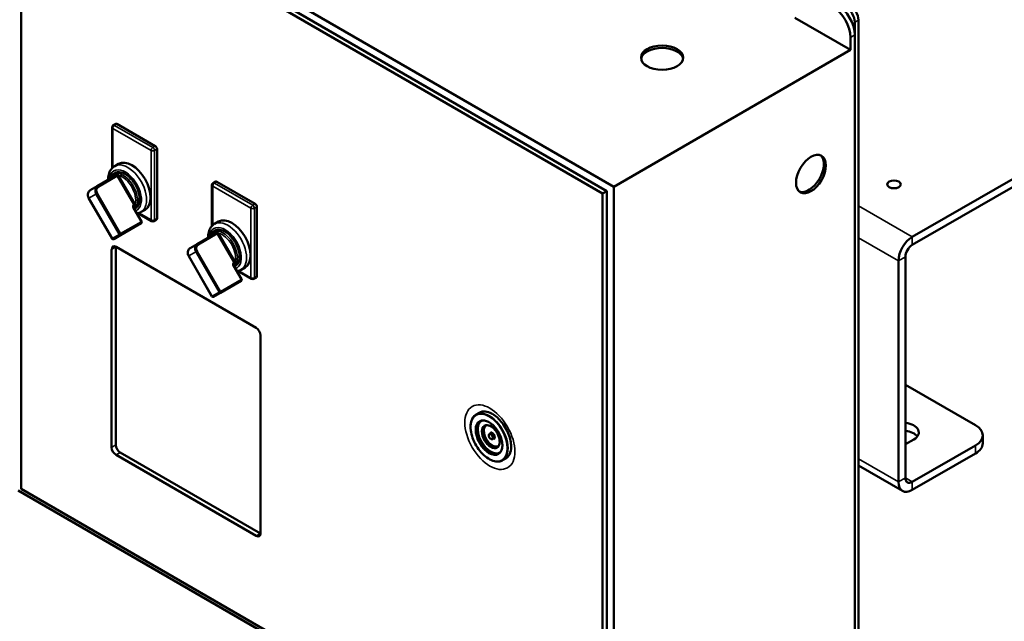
# Model space of a CAD drawing. Header units: inches. Extents: x 1 to 237, y 4 to 150.
# Tile 87 of 209: x 197 to 217, y 44 to 56. Entities that reach past the tile are written whole.
import ezdxf

# ---------------------------------------------------------------- set-up
doc = ezdxf.new("R2010")
doc.units = ezdxf.units.IN
doc.header["$LTSCALE"] = 7
doc.header["$MEASUREMENT"] = 0
doc.layers.add('Visible (ANSI)', color=7, linetype='Continuous', lineweight=50)
doc.layers.add('Visible Narrow (ANSI)', color=7, linetype='Continuous', lineweight=35)

msp = doc.modelspace()

# ---------------------------------------------------------------- linework, layer by layer
at = {"layer": 'Visible (ANSI)'}
for p, q in [((209.017, 52.267), (196.996, 59.207)), ((208.793, 52.133), (197.055, 58.91)), ((197.055, 58.91), (197.055, 46.173)), ((197.14, 58.959), (208.878, 52.182)), ((215.044, 51.256), (227.569, 58.487)), ((215.044, 51.095), (227.569, 58.327)), ((212.673, 55.676), (213.797, 55.027)), ((213.882, 55.586), (213.882, 41.501)), ((213.956, 41.544), (213.956, 55.629)), ((213.797, 55.28), (213.797, 55.027)), ((213.882, 55.329), (213.882, 41.759)), ((213.797, 55.027), (209.017, 52.267)), ((198.889, 53.464), (198.889, 52.641)), ((198.964, 53.537), (198.914, 53.508)), ((198.989, 53.534), (199.762, 53.088)), ((199.798, 53.027), (199.798, 51.627)), ((199.023, 52.73), (198.943, 52.683)), ((198.974, 52.499), (198.589, 52.277)), ((198.963, 52.55), (198.909, 52.519)), ((198.589, 52.277), (198.449, 52.196)), ((200.907, 52.299), (200.907, 51.476)), ((200.982, 52.372), (200.932, 52.343)), ((201.007, 52.369), (201.78, 51.923)), ((208.878, 52.182), (208.793, 52.133)), ((208.793, 39.396), (208.793, 52.133)), ((208.878, 52.182), (208.878, 39.445)), ((209.017, 39.203), (209.017, 52.267)), ((198.889, 51.221), (198.419, 52.034)), ((199.328, 51.875), (199.332, 51.878)), ((199.487, 51.567), (199.326, 51.845)), ((199.371, 51.842), (199.339, 51.824)), ((199.413, 51.733), (199.687, 51.575)), ((199.557, 51.805), (199.477, 51.759)), ((201.815, 51.862), (201.815, 50.462)), ((199.063, 51.293), (199.478, 51.532)), ((199.787, 51.604), (199.737, 51.575)), ((201.041, 51.565), (200.96, 51.519)), ((198.923, 51.212), (199.063, 51.293)), ((200.991, 51.334), (200.607, 51.112)), ((200.98, 51.385), (200.927, 51.354)), ((200.607, 51.112), (200.466, 51.031)), ((198.882, 47.012), (198.882, 51.005)), ((198.967, 51.054), (198.967, 47.061)), ((198.97, 51.056), (201.799, 49.423)), ((200.906, 50.056), (200.437, 50.869)), ((201.345, 50.71), (201.35, 50.713)), ((214.766, 50.774), (214.766, 46.314)), ((214.905, 46.394), (214.905, 50.854)), ((201.505, 50.402), (201.344, 50.681)), ((201.389, 50.678), (201.356, 50.659)), ((201.43, 50.569), (201.704, 50.411)), ((201.575, 50.64), (201.494, 50.594)), ((201.081, 50.128), (201.496, 50.368)), ((201.805, 50.439), (201.754, 50.411)), ((200.94, 50.047), (201.081, 50.128)), ((201.887, 49.27), (201.887, 45.277)), ((216.319, 47.458), (214.905, 48.275)), ((206.302, 47.711), (206.24, 47.675)), ((206.529, 47.297), (206.511, 47.287)), ((206.591, 47.189), (206.574, 47.179)), ((215.074, 47.172), (214.905, 47.074)), ((216.466, 47.254), (216.466, 47.093)), ((199.055, 46.908), (201.884, 45.275)), ((216.319, 47.05), (215.044, 46.314)), ((201.799, 45.226), (198.97, 46.859)), ((206.837, 46.786), (206.774, 46.75)), ((215.044, 46.153), (216.319, 46.889)), ((213.956, 46.648), (214.848, 46.134)), ((196.996, 46.144), (209.017, 39.203)), ((197.055, 46.173), (208.793, 39.396))]:
    msp.add_line(p, q, dxfattribs=at)
for centre, radius, start, end in [((198.939, 53.464), 0.05, 120, 180), ((200.957, 52.299), 0.05, 120, 180), ((199.466, 51.554), 0.025, 300, 30), ((199.712, 51.619), 0.05, 240, 300), ((198.91, 51.233), 0.025, 210, 300), ((201.483, 50.389), 0.025, 300, 30), ((201.729, 50.454), 0.05, 240, 300), ((200.928, 50.069), 0.025, 210, 300)]:
    msp.add_arc(centre, radius, start, end, dxfattribs=at)
for centre, major_axis, start_param, end_param in [((213.443, 55.484), (0.25, -0.433), 0.785398, 2.356194), ((213.528, 55.533), (0.25, -0.433), 0.785398, 2.356194), ((213.706, 55.688), (0.125, -0.217), 0.785398, 2.356194), ((213.78, 55.731), (-0.125, 0.217), 3.926991, 5.497787), ((209.993, 54.823), (-0.426, 0), 3.241233, 6.183545), ((198.989, 53.493), (-0.025, 0.0433), 5.497787, 6.283185), ((199.762, 53.047), (0.025, -0.0433), 0.785398, 2.356194), ((212.956, 52.549), (0.213, 0.369), 3.241233, 6.183545), ((199.29, 52.267), (-0.267, 0.462), 3.141593, 6.283185), ((199.157, 52.19), (-0.205, 0.354), 3.092141, 6.332637), ((201.007, 52.328), (-0.025, 0.0433), 5.497787, 6.283185), ((201.78, 51.882), (0.025, -0.0433), 0.785398, 2.356194), ((199.762, 51.648), (0.025, -0.0433), 0, 0.785398), ((201.308, 51.103), (-0.267, 0.462), 3.141593, 6.283185), ((201.174, 51.026), (-0.205, 0.354), 3.092141, 6.332637), ((215.044, 50.935), (-0.197, -0.341), 3.926991, 5.497787), ((215.044, 50.935), (0.098, 0.17), 0.785398, 2.356194), ((198.97, 50.954), (-0.062, 0.108), 5.497787, 7.068583), ((199.055, 51.003), (-0.063, 0.108), 0.746158, 0.785398), ((201.78, 50.483), (0.025, -0.0433), 0, 0.785398), ((201.799, 49.321), (-0.063, 0.108), 3.926991, 5.497787), ((206.569, 47.248), (-0.267, 0.463), 5.522938, 6.283185), ((214.83, 47.312), (0.345, 0), 5.497787, 7.633193), ((214.83, 47.152), (-0.345, 0), 3.55689, 4.491601), ((215.966, 47.254), (0.5, 0), 5.497787, 7.068583), ((198.97, 46.961), (0.063, -0.108), 3.926991, 5.497787), ((199.055, 47.01), (-0.062, 0.108), 0.785398, 2.356194), ((206.569, 47.248), (0.267, -0.463), 0, 0.760248), ((215.966, 47.093), (0.5, 0), 5.497787, 6.283185), ((215.044, 46.474), (-0.197, -0.341), 5.497787, 7.068583), ((215.044, 46.474), (-0.098, -0.17), 5.497787, 7.068583), ((201.799, 45.328), (0.062, -0.108), 5.497787, 7.068583), ((201.884, 45.377), (-0.062, 0.108), 2.356194, 2.395435)]:
    msp.add_ellipse(centre, major_axis=major_axis, ratio=0.57735, start_param=start_param, end_param=end_param, dxfattribs=at)
for centre, major_axis in [((209.993, 54.872), (-0.426, 0)), ((212.998, 52.524), (0.213, 0.369)), ((214.674, 52.316), (0.138, 0))]:
    msp.add_ellipse(centre, major_axis=major_axis, ratio=0.57735, dxfattribs=at)
for points, knots in [([(198.943, 52.683), (198.914, 52.667), (198.889, 52.643), (198.848, 52.586), (198.832, 52.551), (198.814, 52.48), (198.81, 52.443), (198.81, 52.404)], [0.7853982, 0.7853982, 0.7853982, 0.7853982, 1.0401031, 1.0401031, 1.3195742, 1.3195742, 1.5801164, 1.5801164, 1.5801164, 1.5801164]), ([(198.909, 52.519), (198.887, 52.507), (198.869, 52.488), (198.845, 52.451), (198.837, 52.434), (198.831, 52.416)], [0.7853982, 0.7853982, 0.7853982, 0.7853982, 1.0715676, 1.0715676, 1.2665568, 1.2665568, 1.2665568, 1.2665568]), ([(198.833, 52.418), (198.834, 52.418), (198.835, 52.419), (198.837, 52.42), (198.837, 52.421), (198.838, 52.421), (198.838, 52.421), (198.838, 52.422), (198.838, 52.422), (198.838, 52.422)], [0, 0, 0, 0, 0.01453591, 0.01453591, 0.02528668, 0.02528668, 0.03268188, 0.03268188, 0.03742426, 0.03742426, 0.03742426, 0.03742426]), ([(198.419, 52.034), (198.413, 52.045), (198.408, 52.057), (198.401, 52.081), (198.4, 52.093), (198.4, 52.118), (198.402, 52.13), (198.41, 52.153), (198.415, 52.163), (198.429, 52.182), (198.438, 52.189), (198.448, 52.195), (198.449, 52.195), (198.449, 52.196)], [6.283185, 6.283185, 6.283185, 6.283185, 6.597345, 6.597345, 6.911504, 6.911504, 7.225663, 7.225663, 7.539822, 7.539822, 7.841616, 7.841616, 7.853982, 7.853982, 7.853982, 7.853982]), ([(199.326, 51.845), (199.325, 51.848), (199.324, 51.85), (199.323, 51.854), (199.322, 51.857), (199.322, 51.861), (199.322, 51.863), (199.322, 51.867), (199.323, 51.869), (199.324, 51.872), (199.325, 51.873), (199.326, 51.874), (199.327, 51.875), (199.328, 51.875)], [0, 0, 0, 0, 0.251526, 0.251526, 0.503365, 0.503365, 0.758187, 0.758187, 1.026542, 1.026542, 1.340702, 1.340702, 1.570796, 1.570796, 1.570796, 1.570796]), ([(200.96, 51.519), (200.931, 51.502), (200.906, 51.479), (200.865, 51.421), (200.85, 51.387), (200.831, 51.315), (200.827, 51.278), (200.828, 51.24)], [0.7853982, 0.7853982, 0.7853982, 0.7853982, 1.0401031, 1.0401031, 1.3195742, 1.3195742, 1.5801164, 1.5801164, 1.5801164, 1.5801164]), ([(200.927, 51.354), (200.905, 51.342), (200.886, 51.324), (200.862, 51.287), (200.854, 51.27), (200.848, 51.252)], [0.7853982, 0.7853982, 0.7853982, 0.7853982, 1.0715676, 1.0715676, 1.2665568, 1.2665568, 1.2665568, 1.2665568]), ([(200.851, 51.253), (200.852, 51.253), (200.853, 51.254), (200.854, 51.255), (200.854, 51.256), (200.855, 51.256), (200.855, 51.257), (200.855, 51.257), (200.855, 51.257), (200.855, 51.257)], [0, 0, 0, 0, 0.01453591, 0.01453591, 0.02528668, 0.02528668, 0.03268188, 0.03268188, 0.03742426, 0.03742426, 0.03742426, 0.03742426]), ([(200.437, 50.869), (200.43, 50.88), (200.425, 50.892), (200.419, 50.916), (200.417, 50.929), (200.417, 50.953), (200.419, 50.965), (200.427, 50.988), (200.433, 50.999), (200.447, 51.017), (200.455, 51.024), (200.466, 51.03), (200.466, 51.031), (200.466, 51.031)], [6.283185, 6.283185, 6.283185, 6.283185, 6.597345, 6.597345, 6.911504, 6.911504, 7.225663, 7.225663, 7.539822, 7.539822, 7.841616, 7.841616, 7.853982, 7.853982, 7.853982, 7.853982]), ([(201.344, 50.681), (201.343, 50.683), (201.342, 50.685), (201.34, 50.69), (201.34, 50.692), (201.339, 50.696), (201.339, 50.698), (201.34, 50.702), (201.34, 50.704), (201.342, 50.707), (201.342, 50.708), (201.344, 50.709), (201.344, 50.71), (201.345, 50.71)], [0, 0, 0, 0, 0.251526, 0.251526, 0.503365, 0.503365, 0.758187, 0.758187, 1.026542, 1.026542, 1.340702, 1.340702, 1.570796, 1.570796, 1.570796, 1.570796]), ([(206.24, 47.675), (206.211, 47.659), (206.187, 47.635), (206.15, 47.574), (206.137, 47.536), (206.124, 47.452), (206.124, 47.404), (206.137, 47.304), (206.15, 47.251), (206.187, 47.147), (206.212, 47.095), (206.27, 46.997), (206.303, 46.951), (206.376, 46.869), (206.416, 46.833), (206.496, 46.775), (206.538, 46.754), (206.619, 46.726), (206.658, 46.721), (206.723, 46.727), (206.75, 46.736), (206.774, 46.75)], [0.785398, 0.785398, 0.785398, 0.785398, 1.091267, 1.091267, 1.406438, 1.406438, 1.72963, 1.72963, 2.053486, 2.053486, 2.376674, 2.376674, 2.699604, 2.699604, 3.022864, 3.022864, 3.346785, 3.346785, 3.669518, 3.669518, 3.926991, 3.926991, 3.926991, 3.926991]), ([(206.32, 47.537), (206.34, 47.549), (206.363, 47.554), (206.414, 47.553), (206.442, 47.546), (206.497, 47.522), (206.525, 47.504), (206.58, 47.46), (206.607, 47.433), (206.656, 47.373), (206.679, 47.339), (206.717, 47.269), (206.733, 47.232), (206.756, 47.16), (206.764, 47.124), (206.77, 47.056), (206.769, 47.024), (206.758, 46.969), (206.748, 46.945), (206.724, 46.909), (206.71, 46.897), (206.695, 46.888)], [5.497787, 5.497787, 5.497787, 5.497787, 5.841025, 5.841025, 6.164944, 6.164944, 6.479655, 6.479655, 6.794399, 6.794399, 7.110087, 7.110087, 7.426069, 7.426069, 7.741552, 7.741552, 8.056049, 8.056049, 8.371649, 8.371649, 8.63938, 8.63938, 8.63938, 8.63938]), ([(206.947, 47.019), (206.948, 47.048), (206.945, 47.081), (206.932, 47.157), (206.921, 47.199), (206.89, 47.287), (206.87, 47.333), (206.821, 47.423), (206.793, 47.467), (206.732, 47.546), (206.7, 47.581), (206.637, 47.639), (206.606, 47.663), (206.572, 47.684), (206.566, 47.687), (206.56, 47.69)], [4.687238, 4.687238, 4.687238, 4.687238, 4.928823, 4.928823, 5.18423, 5.18423, 5.451287, 5.451287, 5.723478, 5.723478, 5.993063, 5.993063, 6.252415, 6.252415, 6.308336, 6.308336, 6.308336, 6.308336]), ([(206.417, 47.449), (206.431, 47.457), (206.447, 47.461), (206.481, 47.459), (206.499, 47.454), (206.536, 47.438), (206.555, 47.426), (206.591, 47.396), (206.609, 47.378), (206.641, 47.338), (206.656, 47.315), (206.681, 47.268), (206.692, 47.244), (206.707, 47.195), (206.712, 47.171), (206.716, 47.127), (206.716, 47.106), (206.708, 47.069), (206.702, 47.054), (206.686, 47.031), (206.678, 47.022), (206.667, 47.016)], [5.497787, 5.497787, 5.497787, 5.497787, 5.85423, 5.85423, 6.178561, 6.178561, 6.490435, 6.490435, 6.802667, 6.802667, 7.116295, 7.116295, 7.430335, 7.430335, 7.743613, 7.743613, 8.055397, 8.055397, 8.368611, 8.368611, 8.63938, 8.63938, 8.63938, 8.63938]), ([(206.511, 47.287), (206.508, 47.285), (206.505, 47.282), (206.5, 47.276), (206.498, 47.272), (206.495, 47.263), (206.494, 47.257), (206.495, 47.246), (206.496, 47.239), (206.499, 47.227), (206.502, 47.221), (206.508, 47.209), (206.512, 47.203), (206.521, 47.193), (206.525, 47.189), (206.535, 47.181), (206.541, 47.179), (206.552, 47.175), (206.557, 47.174), (206.566, 47.176), (206.57, 47.177), (206.574, 47.179)], [0.785398, 0.785398, 0.785398, 0.785398, 1.022937, 1.022937, 1.284473, 1.284473, 1.602785, 1.602785, 1.955932, 1.955932, 2.30812, 2.30812, 2.656822, 2.656822, 3.007586, 3.007586, 3.362273, 3.362273, 3.692509, 3.692509, 3.926991, 3.926991, 3.926991, 3.926991])]:
    msp.add_open_spline(points, degree=3, knots=knots, dxfattribs=at)
for points in [[(199.393, 51.73), (199.423, 51.734), (199.451, 51.744), (199.477, 51.759)], [(201.411, 50.565), (201.44, 50.569), (201.469, 50.579), (201.494, 50.594)]]:
    msp.add_open_spline(points, degree=3, dxfattribs=at)
at = {"layer": 'Visible Narrow (ANSI)'}
for p, q in [((213.882, 55.586), (213.956, 55.629)), ((213.797, 55.28), (213.882, 55.329)), ((198.939, 53.505), (198.989, 53.534)), ((199.712, 53.059), (198.939, 53.505)), ((198.904, 52.655), (198.904, 53.444)), ((198.904, 53.444), (199.677, 52.998)), ((199.762, 53.088), (199.712, 53.059)), ((199.677, 52.998), (199.677, 51.598)), ((199.747, 52.998), (199.798, 53.027)), ((199.747, 51.598), (199.747, 52.998)), ((198.614, 52.262), (198.994, 52.482)), ((199.025, 52.498), (198.995, 52.481)), ((198.995, 52.481), (199.327, 51.905)), ((199.358, 51.922), (199.025, 52.498)), ((200.921, 51.49), (200.921, 52.279)), ((200.921, 52.279), (201.694, 51.833)), ((200.957, 52.34), (201.007, 52.369)), ((201.729, 51.894), (200.957, 52.34)), ((198.423, 52.036), (198.564, 52.117)), ((198.564, 52.117), (198.594, 52.135)), ((198.564, 52.117), (199.033, 51.304)), ((199.063, 51.322), (198.594, 52.135)), ((198.419, 52.034), (198.423, 52.036)), ((198.893, 51.223), (198.423, 52.036)), ((199.327, 51.905), (199.358, 51.922)), ((201.78, 51.923), (201.729, 51.894)), ((213.956, 51.884), (215.044, 51.256)), ((199.317, 51.84), (199.326, 51.845)), ((199.317, 51.84), (199.478, 51.561)), ((199.677, 51.598), (199.433, 51.739)), ((201.694, 51.833), (201.694, 50.433)), ((201.765, 51.833), (201.815, 51.862)), ((201.765, 50.433), (201.765, 51.833)), ((199.478, 51.561), (199.063, 51.322)), ((199.478, 51.561), (199.487, 51.567)), ((199.798, 51.627), (199.747, 51.598)), ((199.033, 51.304), (198.893, 51.223)), ((199.033, 51.304), (199.063, 51.322)), ((200.632, 51.098), (201.012, 51.317)), ((201.042, 51.334), (201.012, 51.316)), ((201.012, 51.316), (201.345, 50.74)), ((201.375, 50.757), (201.042, 51.334)), ((198.889, 51.221), (198.893, 51.223)), ((214.766, 50.774), (213.956, 51.241)), ((215.044, 51.256), (215.044, 51.095)), ((198.882, 51.005), (198.967, 51.054)), ((200.44, 50.872), (200.581, 50.953)), ((200.581, 50.953), (200.611, 50.97)), ((200.581, 50.953), (201.05, 50.14)), ((201.081, 50.157), (200.611, 50.97)), ((200.437, 50.869), (200.44, 50.872)), ((200.91, 50.058), (200.44, 50.872)), ((201.345, 50.74), (201.375, 50.757)), ((214.905, 50.854), (214.766, 50.774)), ((201.335, 50.675), (201.344, 50.681)), ((201.335, 50.675), (201.496, 50.397)), ((201.694, 50.433), (201.45, 50.574)), ((201.496, 50.397), (201.081, 50.157)), ((201.496, 50.397), (201.505, 50.402)), ((201.815, 50.462), (201.765, 50.433)), ((201.05, 50.14), (200.91, 50.058)), ((201.05, 50.14), (201.081, 50.157)), ((200.906, 50.056), (200.91, 50.058)), ((198.967, 47.061), (198.882, 47.012)), ((198.97, 46.859), (199.055, 46.908)), ((216.319, 47.05), (216.319, 46.889)), ((213.956, 46.781), (214.766, 46.314)), ((214.766, 46.314), (214.905, 46.394)), ((214.905, 46.394), (215.044, 46.314)), ((215.044, 46.314), (215.044, 46.153)), ((201.884, 45.275), (201.799, 45.226))]:
    msp.add_line(p, q, dxfattribs=at)
for centre, major_axis, ratio, start_param, end_param in [((198.939, 53.464), (-0.05, 0), 0.57735, 0, 0.785398), ((198.939, 53.464), (0.025, 0.0433), 0.57735, 0.785398, 2.356194), ((198.939, 53.464), (-0.025, 0.0433), 0.57735, 5.497787, 6.283185), ((199.712, 53.018), (-0.025, -0.0433), 0.57735, 3.926991, 5.497787), ((199.712, 53.018), (0.05, 0), 0.57735, 3.926991, 5.497787), ((199.712, 53.018), (-0.025, 0.0433), 0.57735, 3.926991, 5.497787), ((199.21, 52.221), (0.267, -0.462), 0.57735, 0, 3.141593), ((199.157, 52.19), (-0.23, 0.398), 0.57735, 3.045058, 6.926195), ((199.114, 52.165), (0.204, -0.354), 0.57735, 0.103932, 3.141593), ((198.961, 52.52), (0.0125, -0.0217), 0.688923, 0, 1.083645), ((199.007, 52.489), (0.0218, 0.0123), 0.005751, 4.096933, 5.662039), ((199.031, 52.499), (0.032, -0.0483), 0.708974, 4.614878, 4.626302), ((199.048, 52.506), (0.0316, -0.0242), 0.54858, 4.353624, 4.364645), ((199.096, 52.155), (-0.192, 0.332), 0.57735, 3.661432, 5.763346), ((198.652, 52.169), (-0.062, 0.108), 0.816497, 0, 1.570796), ((198.602, 52.255), (-0.0125, 0.0217), 0.57735, 4.712389, 6.283185), ((198.821, 52.439), (0.0125, -0.0217), 0.913022, 0, 1.083645), ((200.957, 52.299), (-0.05, 0), 0.57735, 0, 0.785398), ((200.957, 52.299), (0.025, 0.0433), 0.57735, 0.785398, 2.356194), ((200.957, 52.299), (-0.025, 0.0433), 0.57735, 5.497787, 6.283185), ((198.511, 52.087), (-0.063, 0.108), 0.816497, 0, 1.570796), ((198.664, 52.176), (-0.05, 0.0866), 0.816497, 0, 1.570796), ((199.353, 51.861), (-0.025, 0.0433), 0.816497, 6.283136, 7.853982), ((199.362, 51.927), (0.0259, -0.052), 0.710947, 4.799278, 4.810669), ((199.34, 51.911), (-0.0215, -0.0127), 0.005751, 3.762739, 5.327845), ((199.315, 51.897), (0.0125, -0.0217), 0.57735, 0, 1.570796), ((199.345, 51.856), (-0.0125, 0.0217), 0.688923, 5.199541, 6.282496), ((199.376, 51.938), (0.0051, -0.0396), 0.549839, 5.06198, 5.072967), ((201.729, 51.853), (-0.025, -0.0433), 0.57735, 3.926991, 5.497787), ((201.729, 51.853), (-0.025, 0.0433), 0.57735, 3.926991, 5.497787), ((201.729, 51.853), (0.05, 0), 0.57735, 3.926991, 5.497787), ((199.466, 51.554), (0.0125, -0.0217), 0.57735, 0, 1.570796), ((199.712, 51.619), (-0.025, -0.0433), 0.57735, 5.497787, 6.283185), ((199.712, 51.619), (-0.05, 0), 0.57735, 0.785398, 2.356194), ((199.712, 51.619), (0.025, -0.0433), 0.57735, 0, 0.785398), ((201.174, 51.026), (-0.23, 0.398), 0.57735, 3.045058, 6.926195), ((201.227, 51.056), (0.267, -0.462), 0.57735, 0, 3.141593), ((199.051, 51.314), (0.0125, -0.0217), 0.816497, 4.712389, 6.283185), ((199.051, 51.314), (0.0125, -0.0217), 0.57735, 0, 1.570796), ((201.131, 51.001), (0.204, -0.354), 0.57735, 0.103932, 3.141593), ((200.979, 51.356), (0.0125, -0.0217), 0.688923, 0, 1.083645), ((201.024, 51.324), (0.0218, 0.0123), 0.005751, 4.096933, 5.662039), ((201.049, 51.335), (0.032, -0.0483), 0.708974, 4.614878, 4.626302), ((201.065, 51.342), (0.0316, -0.0242), 0.54858, 4.353624, 4.364645), ((201.113, 50.99), (-0.192, 0.332), 0.57735, 3.661432, 5.763346), ((198.91, 51.233), (0.0125, -0.0217), 0.816497, 4.712389, 6.283185), ((200.669, 51.004), (-0.062, 0.108), 0.816497, 0, 1.570796), ((200.682, 51.011), (-0.05, 0.0866), 0.816497, 0, 1.570796), ((200.619, 51.09), (-0.0125, 0.0217), 0.57735, 4.712389, 6.283185), ((200.838, 51.275), (0.0125, -0.0217), 0.913022, 0, 1.083645), ((200.529, 50.923), (-0.063, 0.108), 0.816497, 0, 1.570796), ((201.37, 50.696), (-0.025, 0.0433), 0.816497, 6.283136, 7.853982), ((201.358, 50.746), (-0.0215, -0.0127), 0.005751, 3.762739, 5.327845), ((201.379, 50.763), (0.0259, -0.052), 0.710947, 4.799278, 4.810669), ((201.333, 50.732), (0.0125, -0.0217), 0.57735, 0, 1.570796), ((201.362, 50.691), (-0.0125, 0.0217), 0.688923, 5.199541, 6.282496), ((201.394, 50.773), (0.0051, -0.0396), 0.549839, 5.06198, 5.072967), ((201.483, 50.389), (0.0125, -0.0217), 0.57735, 0, 1.570796), ((201.729, 50.454), (-0.025, -0.0433), 0.57735, 5.497787, 6.283185), ((201.729, 50.454), (-0.05, 0), 0.57735, 0.785398, 2.356194), ((201.729, 50.454), (0.025, -0.0433), 0.57735, 0, 0.785398), ((201.068, 50.15), (0.0125, -0.0217), 0.816497, 4.712389, 6.283185), ((201.068, 50.15), (0.0125, -0.0217), 0.57735, 0, 1.570796), ((200.928, 50.069), (0.0125, -0.0217), 0.816497, 4.712389, 6.283185), ((206.507, 47.213), (0.267, -0.463), 0.57735, 0, 3.141593), ((206.507, 47.213), (0.187, -0.325), 0.57735, 3.141593, 6.283185), ((206.525, 47.223), (-0.188, 0.325), 0.57735, 0.047971, 3.093622), ((206.534, 47.228), (0.181, -0.314), 0.57735, 2.994429, 6.430349), ((206.542, 47.233), (0.125, -0.217), 0.57735, 3.141593, 6.283185), ((206.56, 47.243), (-0.125, 0.217), 0.57735, 0.072631, 3.068962), ((206.569, 47.248), (0.119, -0.206), 0.57735, 3.036336, 6.388442), ((206.569, 47.248), (0.0375, -0.065), 0.57735, 5.6975, 10.010464), ((206.56, 47.243), (-0.0313, 0.0541), 0.57735, 3.141593, 6.283185), ((206.542, 47.233), (0.0313, -0.0541), 0.57735, 0, 3.141593)]:
    msp.add_ellipse(centre, major_axis=major_axis, ratio=ratio, start_param=start_param, end_param=end_param, dxfattribs=at)
for centre, major_axis in [((206.516, 47.218), (-0.357, 0.618)), ((206.498, 47.207), (0.261, -0.452)), ((206.498, 47.207), (-0.194, 0.336)), ((206.534, 47.228), (-0.131, 0.227)), ((206.534, 47.228), (0.025, -0.0433))]:
    msp.add_ellipse(centre, major_axis=major_axis, ratio=0.57735, dxfattribs=at)
for points, knots in [([(198.904, 52.487), (198.894, 52.481), (198.871, 52.466), (198.852, 52.449), (198.844, 52.439)], [-0.3578277, -0.3578277, -0.3578277, -0.3578277, -0.2044831, 0, 0, 0, 0]), ([(198.98, 52.518), (198.975, 52.516), (198.97, 52.515), (198.965, 52.513), (198.959, 52.511), (198.953, 52.51), (198.948, 52.508), (198.947, 52.507), (198.947, 52.507), (198.946, 52.507), (198.94, 52.505), (198.933, 52.502), (198.927, 52.499), (198.923, 52.497), (198.919, 52.495), (198.914, 52.493), (198.911, 52.491), (198.907, 52.489), (198.904, 52.487)], [-0.715691, -0.715691, -0.715691, -0.715691, -0.6470702, -0.6470702, -0.6470702, -0.5702749, -0.5702749, -0.5702749, -0.5623286, -0.5623286, -0.5623286, -0.4721631, -0.4721631, -0.4721631, -0.4089663, -0.4089663, -0.4089663, -0.3578507, -0.3578507, -0.3578507, -0.3578507]), ([(198.974, 52.499), (198.976, 52.5), (198.981, 52.501), (198.986, 52.499), (198.99, 52.492), (198.992, 52.485), (198.994, 52.482)], [0, 0, 0, 0, 0.0432626, 0.0865253, 0.1442088, 0.2018923, 0.2018923, 0.2018923, 0.2018923]), ([(199.024, 52.499), (199.021, 52.502), (199.014, 52.51), (199.003, 52.517), (198.991, 52.52), (198.984, 52.519), (198.98, 52.518)], [-0.2018923, -0.2018923, -0.2018923, -0.2018923, -0.1442088, -0.0865253, -0.0432626, 0, 0, 0, 0]), ([(198.844, 52.439), (198.842, 52.437), (198.839, 52.432), (198.836, 52.424), (198.835, 52.419), (198.835, 52.418)], [0, 0, 0, 0, 0.04326264, 0.08652528, 0.09540025, 0.09540025, 0.09540025, 0.09540025]), ([(199.328, 51.904), (199.328, 51.903), (199.33, 51.9), (199.335, 51.894), (199.339, 51.888), (199.338, 51.882), (199.335, 51.879), (199.332, 51.878)], [-0.2018923, -0.2018923, -0.2018923, -0.2018923, -0.1874714, -0.1442088, -0.0865253, -0.0432626, -0.000025, -0.000025, -0.000025, -0.000025]), ([(199.352, 51.874), (199.355, 51.876), (199.359, 51.882), (199.363, 51.894), (199.362, 51.906), (199.36, 51.916), (199.358, 51.92), (199.358, 51.922)], [0, 0, 0, 0, 0.0432626, 0.0865253, 0.1442088, 0.1874714, 0.2018923, 0.2018923, 0.2018923, 0.2018923]), ([(200.921, 51.323), (200.911, 51.317), (200.889, 51.302), (200.87, 51.284), (200.862, 51.274)], [-0.3578277, -0.3578277, -0.3578277, -0.3578277, -0.2044831, 0, 0, 0, 0]), ([(200.998, 51.353), (200.992, 51.352), (200.987, 51.35), (200.982, 51.348), (200.976, 51.347), (200.971, 51.345), (200.965, 51.343), (200.965, 51.343), (200.964, 51.342), (200.964, 51.342), (200.957, 51.34), (200.951, 51.337), (200.945, 51.334), (200.94, 51.332), (200.936, 51.33), (200.932, 51.328), (200.928, 51.326), (200.925, 51.325), (200.921, 51.323)], [-0.715691, -0.715691, -0.715691, -0.715691, -0.6470702, -0.6470702, -0.6470702, -0.5702749, -0.5702749, -0.5702749, -0.5623286, -0.5623286, -0.5623286, -0.4721631, -0.4721631, -0.4721631, -0.4089663, -0.4089663, -0.4089663, -0.3578507, -0.3578507, -0.3578507, -0.3578507]), ([(200.991, 51.334), (200.993, 51.335), (200.998, 51.337), (201.003, 51.335), (201.007, 51.327), (201.01, 51.32), (201.012, 51.317)], [0, 0, 0, 0, 0.0432626, 0.0865253, 0.1442088, 0.2018923, 0.2018923, 0.2018923, 0.2018923]), ([(201.042, 51.334), (201.039, 51.338), (201.032, 51.345), (201.02, 51.352), (201.008, 51.355), (201.001, 51.354), (200.998, 51.353)], [-0.2018923, -0.2018923, -0.2018923, -0.2018923, -0.1442088, -0.0865253, -0.0432626, 0, 0, 0, 0]), ([(200.862, 51.274), (200.86, 51.272), (200.857, 51.267), (200.854, 51.259), (200.852, 51.254), (200.852, 51.254)], [0, 0, 0, 0, 0.04326264, 0.08652528, 0.09540025, 0.09540025, 0.09540025, 0.09540025]), ([(201.345, 50.739), (201.346, 50.738), (201.348, 50.735), (201.352, 50.729), (201.356, 50.723), (201.355, 50.717), (201.352, 50.714), (201.35, 50.713)], [-0.2018923, -0.2018923, -0.2018923, -0.2018923, -0.1874714, -0.1442088, -0.0865253, -0.0432626, -0.000025, -0.000025, -0.000025, -0.000025]), ([(201.37, 50.709), (201.372, 50.712), (201.377, 50.717), (201.38, 50.729), (201.38, 50.741), (201.377, 50.751), (201.375, 50.756), (201.375, 50.757)], [0, 0, 0, 0, 0.0432626, 0.0865253, 0.1442088, 0.1874714, 0.2018923, 0.2018923, 0.2018923, 0.2018923])]:
    msp.add_open_spline(points, degree=3, knots=knots, dxfattribs=at)
for points in [[(199.325, 51.849), (199.334, 51.857), (199.343, 51.865), (199.352, 51.874)], [(201.342, 50.684), (201.351, 50.692), (201.36, 50.7), (201.37, 50.709)]]:
    msp.add_open_spline(points, degree=3, dxfattribs=at)

doc.saveas('drawing.dxf')
